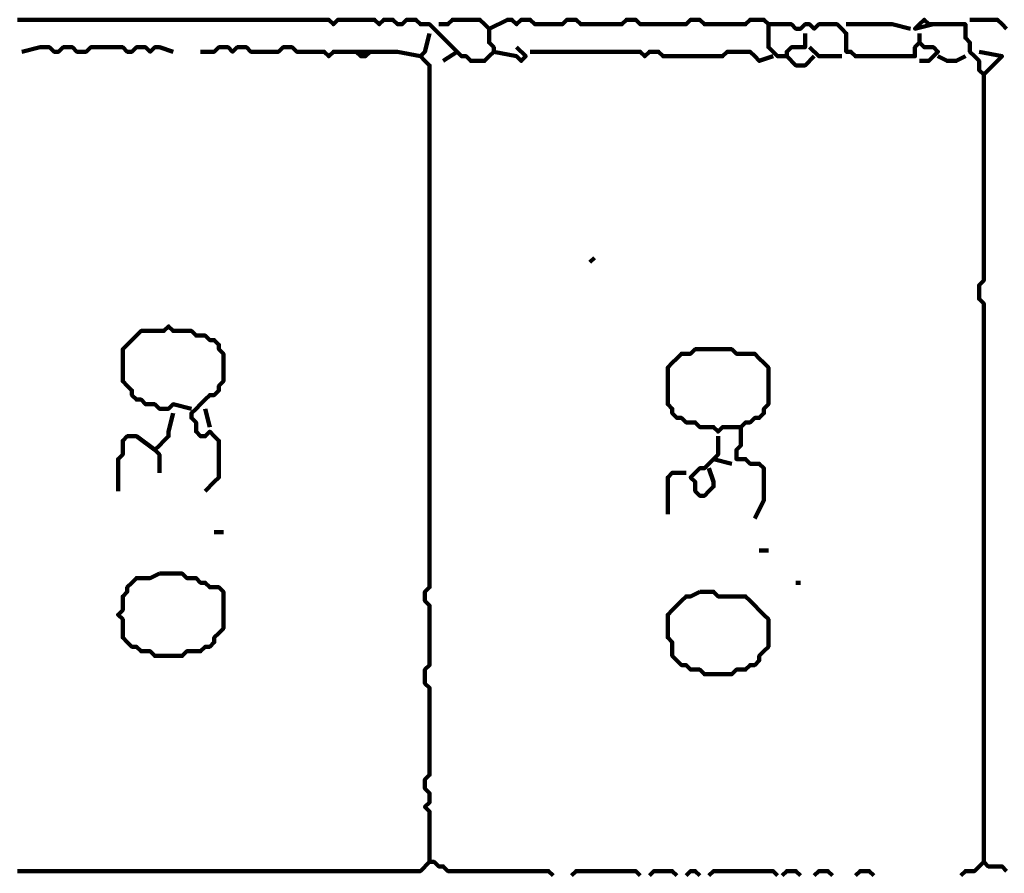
# Model space of a CAD drawing. Header units: metres. Extents: x 3221 to 4131, y 3282 to 4239.
# Tile 82 of 84: x 3333.5 to 3335.48, y 4233.7 to 4235.43. Entities that reach past the tile are written whole.
import ezdxf

# ---------------------------------------------------------------- set-up
doc = ezdxf.new("R2010")
doc.units = ezdxf.units.M
doc.layers.add('P', color=250, linetype='Continuous', lineweight=100)

msp = doc.modelspace()

# ---------------------------------------------------------------- linework, layer by layer
at = {"layer": 'P', "color": 0, "linetype": 'Continuous'}
for points in [[(3333.4923, 4235.426), (3333.5015, 4235.426), (3333.5108, 4235.426), (3333.52, 4235.426), (3333.5292, 4235.426), (3333.5385, 4235.426), (3333.5477, 4235.426), (3333.5569, 4235.426), (3333.5661, 4235.426), (3333.5754, 4235.426), (3333.5846, 4235.426), (3333.5938, 4235.426), (3333.6031, 4235.426), (3333.6123, 4235.426), (3333.6215, 4235.426), (3333.6308, 4235.426), (3333.64, 4235.426), (3333.6492, 4235.426), (3333.6585, 4235.426), (3333.6677, 4235.426), (3333.6769, 4235.426), (3333.6861, 4235.426), (3333.6954, 4235.426), (3333.7046, 4235.426), (3333.7138, 4235.426), (3333.7231, 4235.426), (3333.7323, 4235.426), (3333.7415, 4235.426), (3333.7508, 4235.426), (3333.76, 4235.426), (3333.7692, 4235.426), (3333.7785, 4235.426), (3333.7877, 4235.426), (3333.7969, 4235.426), (3333.8061, 4235.426), (3333.8154, 4235.426), (3333.8246, 4235.426), (3333.8338, 4235.426), (3333.8431, 4235.426), (3333.8523, 4235.426), (3333.8615, 4235.426), (3333.8708, 4235.426), (3333.88, 4235.426), (3333.8892, 4235.426), (3333.8985, 4235.426), (3333.9077, 4235.426), (3333.9169, 4235.426), (3333.9261, 4235.426), (3333.9354, 4235.426), (3333.9446, 4235.426), (3333.9538, 4235.426), (3333.9631, 4235.426), (3333.9723, 4235.426), (3333.9815, 4235.426), (3333.9908, 4235.426), (3334, 4235.426), (3334.0092, 4235.426), (3334.0185, 4235.426), (3334.0277, 4235.426), (3334.0369, 4235.426), (3334.0461, 4235.426), (3334.0554, 4235.426), (3334.0646, 4235.426), (3334.0738, 4235.426), (3334.0831, 4235.426), (3334.0923, 4235.426), (3334.1015, 4235.426), (3334.1108, 4235.426), (3334.12, 4235.426), (3334.1292, 4235.4168), (3334.1385, 4235.426), (3334.1477, 4235.426), (3334.1569, 4235.426), (3334.1661, 4235.426), (3334.1754, 4235.426), (3334.1846, 4235.426), (3334.1938, 4235.426), (3334.2031, 4235.426), (3334.2123, 4235.426), (3334.2215, 4235.4168), (3334.2308, 4235.426), (3334.24, 4235.426), (3334.2492, 4235.426), (3334.2585, 4235.4168), (3334.2677, 4235.4168), (3334.2769, 4235.426), (3334.2861, 4235.426), (3334.2954, 4235.426), (3334.3046, 4235.4168), (3334.3138, 4235.4168), (3334.3231, 4235.4168), (3334.3323, 4235.4076), (3334.3415, 4235.3983), (3334.3508, 4235.3891), (3334.36, 4235.3799), (3334.3692, 4235.3706), (3334.3785, 4235.3614), (3334.3877, 4235.3522), (3334.3969, 4235.3522), (3334.4061, 4235.343), (3334.4154, 4235.343), (3334.4246, 4235.343), (3334.4338, 4235.343), (3334.4431, 4235.3522), (3334.4523, 4235.3614), (3334.4523, 4235.3706), (3334.4431, 4235.3799), (3334.4431, 4235.3891), (3334.4431, 4235.3983), (3334.4431, 4235.4076), (3334.4338, 4235.4168), (3334.4246, 4235.426), (3334.4154, 4235.426), (3334.4061, 4235.426), (3334.3969, 4235.426), (3334.3877, 4235.426), (3334.3785, 4235.426), (3334.3692, 4235.426), (3334.36, 4235.4168), (3334.3415, 4235.4168)], [(3334.4431, 4235.4076), (3334.48, 4235.426), (3334.4892, 4235.426), (3334.4985, 4235.4168), (3334.5077, 4235.426), (3334.5169, 4235.426), (3334.5261, 4235.426), (3334.5354, 4235.4168), (3334.5446, 4235.4168), (3334.5538, 4235.4168), (3334.5631, 4235.4168), (3334.5723, 4235.4168), (3334.5815, 4235.4168), (3334.5908, 4235.4168), (3334.6, 4235.426), (3334.6092, 4235.426), (3334.6185, 4235.426), (3334.6277, 4235.4168), (3334.6369, 4235.4168), (3334.6461, 4235.4168), (3334.6554, 4235.4168), (3334.6646, 4235.4168), (3334.6738, 4235.4168), (3334.6831, 4235.4168), (3334.6923, 4235.4168), (3334.7015, 4235.4168), (3334.7108, 4235.4168), (3334.72, 4235.426), (3334.7292, 4235.426), (3334.7385, 4235.426), (3334.7477, 4235.4168), (3334.7569, 4235.4168), (3334.7661, 4235.4168), (3334.7754, 4235.4168), (3334.7846, 4235.4168), (3334.7938, 4235.4168), (3334.8031, 4235.4168), (3334.8123, 4235.4168), (3334.8215, 4235.4168), (3334.8308, 4235.4168), (3334.84, 4235.4168), (3334.8492, 4235.426), (3334.8585, 4235.426), (3334.8677, 4235.426), (3334.8769, 4235.4168), (3334.8861, 4235.4168), (3334.8954, 4235.4168), (3334.9046, 4235.4168), (3334.9138, 4235.4168), (3334.9231, 4235.4168), (3334.9323, 4235.4168), (3334.9415, 4235.4168), (3334.9508, 4235.4168), (3334.96, 4235.4168), (3334.9692, 4235.426), (3334.9785, 4235.426), (3334.9877, 4235.426), (3334.9969, 4235.426), (3335.0061, 4235.4168), (3335.0154, 4235.4168), (3335.0246, 4235.4168), (3335.0338, 4235.4168), (3335.0431, 4235.4168), (3335.0523, 4235.4168), (3335.0615, 4235.4076), (3335.0708, 4235.4076), (3335.08, 4235.4168), (3335.0892, 4235.4168), (3335.0985, 4235.4076), (3335.1077, 4235.4168), (3335.1169, 4235.4168), (3335.1261, 4235.4168), (3335.1354, 4235.4168), (3335.1446, 4235.4168), (3335.1538, 4235.4076), (3335.1631, 4235.3983), (3335.1631, 4235.3891), (3335.1631, 4235.3799), (3335.1631, 4235.3706), (3335.1631, 4235.3614), (3335.1723, 4235.3614), (3335.1815, 4235.3522), (3335.1908, 4235.3522), (3335.2, 4235.3522), (3335.2092, 4235.3522), (3335.2185, 4235.3522), (3335.2277, 4235.3522), (3335.2369, 4235.3522), (3335.2461, 4235.3522), (3335.2554, 4235.3522), (3335.2646, 4235.3522), (3335.2738, 4235.3522), (3335.2831, 4235.3522), (3335.2923, 4235.3522), (3335.3015, 4235.3522), (3335.3015, 4235.3614), (3335.3015, 4235.3706), (3335.3108, 4235.3799), (3335.32, 4235.3706), (3335.3292, 4235.3706), (3335.3385, 4235.3706), (3335.3477, 4235.3614), (3335.3385, 4235.3522), (3335.3292, 4235.343), (3335.3108, 4235.343)], [(3335.0061, 4235.4168), (3335.0061, 4235.3799), (3335.0061, 4235.3706), (3335.0154, 4235.3614), (3335.0246, 4235.3522), (3335.0338, 4235.3522), (3335.0431, 4235.3522), (3335.0431, 4235.3614), (3335.0523, 4235.3706), (3335.0615, 4235.3706), (3335.0708, 4235.3706), (3335.08, 4235.3706), (3335.08, 4235.3983)], [(3335.1631, 4235.4168), (3335.2, 4235.4168), (3335.2092, 4235.4168), (3335.2185, 4235.4168), (3335.2277, 4235.4168), (3335.2369, 4235.4168), (3335.2461, 4235.4168), (3335.2554, 4235.4168), (3335.2923, 4235.4076)], [(3335.3385, 4235.4168), (3335.3015, 4235.4076), (3335.3108, 4235.4168), (3335.32, 4235.426), (3335.3292, 4235.4168), (3335.3385, 4235.4168), (3335.3477, 4235.4168), (3335.3569, 4235.4168), (3335.3661, 4235.4168), (3335.3754, 4235.4168), (3335.3846, 4235.4168), (3335.3938, 4235.4168), (3335.4031, 4235.4168), (3335.4031, 4235.4076), (3335.4031, 4235.3983), (3335.4031, 4235.3891), (3335.4123, 4235.3799), (3335.4123, 4235.3706), (3335.4123, 4235.3614), (3335.4215, 4235.3522), (3335.4308, 4235.343), (3335.4308, 4235.3337), (3335.4308, 4235.3245), (3335.44, 4235.3153), (3335.4492, 4235.3245), (3335.4585, 4235.3337), (3335.4677, 4235.343), (3335.4769, 4235.3522), (3335.4308, 4235.3614)], [(3335.4123, 4235.426), (3335.4492, 4235.426), (3335.4585, 4235.426), (3335.4677, 4235.426), (3335.4769, 4235.4168), (3335.4861, 4235.4076)], [(3334.3231, 4235.3983), (3334.3138, 4235.3614), (3334.3046, 4235.3522), (3334.3138, 4235.343), (3334.3231, 4235.3337), (3334.3231, 4235.3245), (3334.3231, 4235.3153), (3334.3231, 4235.306), (3334.3231, 4235.2968), (3334.3231, 4235.2876), (3334.3231, 4235.2783), (3334.3231, 4235.2691), (3334.3231, 4235.2599), (3334.3231, 4235.2506), (3334.3231, 4235.2414), (3334.3231, 4235.2322), (3334.3231, 4235.223), (3334.3231, 4235.2137), (3334.3231, 4235.2045), (3334.3231, 4235.1953), (3334.3231, 4235.186), (3334.3231, 4235.1768), (3334.3231, 4235.1676), (3334.3231, 4235.1583), (3334.3231, 4235.1491), (3334.3231, 4235.1399), (3334.3231, 4235.1306), (3334.3231, 4235.1214), (3334.3231, 4235.1122), (3334.3231, 4235.103), (3334.3231, 4235.0937), (3334.3231, 4235.0845), (3334.3231, 4235.0753), (3334.3231, 4235.066), (3334.3231, 4235.0568), (3334.3231, 4235.0476), (3334.3231, 4235.0383), (3334.3231, 4235.0291), (3334.3231, 4235.0199), (3334.3231, 4235.0106), (3334.3231, 4235.0014), (3334.3231, 4234.9922), (3334.3231, 4234.983), (3334.3231, 4234.9737), (3334.3231, 4234.9645), (3334.3231, 4234.9553), (3334.3231, 4234.946), (3334.3231, 4234.9368), (3334.3231, 4234.9276), (3334.3231, 4234.9183), (3334.3231, 4234.9091), (3334.3231, 4234.8999), (3334.3231, 4234.8906), (3334.3231, 4234.8814), (3334.3231, 4234.8722), (3334.3231, 4234.863), (3334.3231, 4234.8537), (3334.3231, 4234.8445), (3334.3231, 4234.8353), (3334.3231, 4234.826), (3334.3231, 4234.8168), (3334.3231, 4234.8076), (3334.3231, 4234.7983), (3334.3231, 4234.7891), (3334.3231, 4234.7799), (3334.3231, 4234.7706), (3334.3231, 4234.7614), (3334.3231, 4234.7522), (3334.3231, 4234.743), (3334.3231, 4234.7337), (3334.3231, 4234.7245), (3334.3231, 4234.7153), (3334.3231, 4234.706), (3334.3231, 4234.6968), (3334.3231, 4234.6876), (3334.3231, 4234.6783), (3334.3231, 4234.6691), (3334.3231, 4234.6599), (3334.3231, 4234.6506), (3334.3231, 4234.6414), (3334.3231, 4234.6322), (3334.3231, 4234.623), (3334.3231, 4234.6137), (3334.3231, 4234.6045), (3334.3231, 4234.5953), (3334.3231, 4234.586), (3334.3231, 4234.5768), (3334.3231, 4234.5676), (3334.3231, 4234.5583), (3334.3231, 4234.5491), (3334.3231, 4234.5399), (3334.3231, 4234.5306), (3334.3231, 4234.5214), (3334.3231, 4234.5122), (3334.3231, 4234.503), (3334.3231, 4234.4937), (3334.3231, 4234.4845), (3334.3231, 4234.4753), (3334.3231, 4234.466), (3334.3231, 4234.4568), (3334.3231, 4234.4476), (3334.3231, 4234.4383), (3334.3231, 4234.4291), (3334.3231, 4234.4199), (3334.3231, 4234.4106), (3334.3231, 4234.4014), (3334.3231, 4234.3922), (3334.3231, 4234.383), (3334.3231, 4234.3737), (3334.3231, 4234.3645), (3334.3231, 4234.3553), (3334.3231, 4234.346), (3334.3231, 4234.3368), (3334.3231, 4234.3276), (3334.3231, 4234.3183), (3334.3231, 4234.3091), (3334.3231, 4234.2999), (3334.3231, 4234.2906), (3334.3231, 4234.2814), (3334.3138, 4234.2722), (3334.3138, 4234.263), (3334.3138, 4234.2537), (3334.3231, 4234.2445), (3334.3231, 4234.2353), (3334.3231, 4234.226), (3334.3231, 4234.2168), (3334.3231, 4234.2076), (3334.3231, 4234.1983), (3334.3231, 4234.1891), (3334.3231, 4234.1799), (3334.3231, 4234.1706), (3334.3231, 4234.1614), (3334.3231, 4234.1522), (3334.3231, 4234.143), (3334.3231, 4234.1337), (3334.3231, 4234.1245), (3334.3138, 4234.1153), (3334.3138, 4234.106), (3334.3138, 4234.0968), (3334.3138, 4234.0876), (3334.3231, 4234.0783), (3334.3231, 4234.0691), (3334.3231, 4234.0599), (3334.3231, 4234.0506), (3334.3231, 4234.0414), (3334.3231, 4234.0322), (3334.3231, 4234.023), (3334.3231, 4234.0137), (3334.3231, 4234.0045), (3334.3231, 4233.9953), (3334.3231, 4233.986), (3334.3231, 4233.9768), (3334.3231, 4233.9676), (3334.3231, 4233.9583), (3334.3231, 4233.9491), (3334.3231, 4233.9399), (3334.3231, 4233.9306), (3334.3231, 4233.9214), (3334.3231, 4233.9122), (3334.3231, 4233.903), (3334.3138, 4233.8937), (3334.3138, 4233.8845), (3334.3138, 4233.8753), (3334.3231, 4233.866), (3334.3231, 4233.8568), (3334.3231, 4233.8476), (3334.3138, 4233.8383), (3334.3231, 4233.8291), (3334.3231, 4233.8199), (3334.3231, 4233.8106), (3334.3231, 4233.8014), (3334.3231, 4233.7922), (3334.3231, 4233.783), (3334.3231, 4233.7737), (3334.3231, 4233.7645), (3334.3231, 4233.7553), (3334.3231, 4233.746), (3334.3231, 4233.7368), (3334.3231, 4233.7276), (3334.3323, 4233.7276), (3334.3415, 4233.7183), (3334.3508, 4233.7183), (3334.36, 4233.7091), (3334.3692, 4233.7091), (3334.3785, 4233.7091), (3334.3877, 4233.7091), (3334.3969, 4233.7091), (3334.4061, 4233.7091), (3334.4154, 4233.7091), (3334.4246, 4233.7091), (3334.4338, 4233.7091), (3334.4431, 4233.7091), (3334.4523, 4233.7091), (3334.4615, 4233.7091), (3334.4708, 4233.7091), (3334.48, 4233.7091), (3334.4892, 4233.7091), (3334.4985, 4233.7091), (3334.5077, 4233.7091), (3334.5169, 4233.7091), (3334.5261, 4233.7091), (3334.5354, 4233.7091), (3334.5446, 4233.7091), (3334.5538, 4233.7091), (3334.5631, 4233.7091), (3334.5723, 4233.6999)], [(3335.3108, 4235.3983), (3335.3108, 4235.3799)], [(3333.5015, 4235.3614), (3333.5385, 4235.3706), (3333.5477, 4235.3706), (3333.5569, 4235.3706), (3333.5661, 4235.3614), (3333.5754, 4235.3614), (3333.5846, 4235.3706), (3333.5938, 4235.3706), (3333.6031, 4235.3706), (3333.6123, 4235.3614), (3333.6215, 4235.3614), (3333.6308, 4235.3614), (3333.64, 4235.3706), (3333.6492, 4235.3706), (3333.6585, 4235.3706), (3333.6677, 4235.3706), (3333.6769, 4235.3706), (3333.6861, 4235.3706), (3333.6954, 4235.3706), (3333.7046, 4235.3706), (3333.7138, 4235.3614), (3333.7231, 4235.3614), (3333.7323, 4235.3706), (3333.7415, 4235.3706), (3333.7508, 4235.3706), (3333.76, 4235.3614), (3333.7692, 4235.3706), (3333.7785, 4235.3706), (3333.8061, 4235.3614)], [(3334.1661, 4235.3614), (3334.2031, 4235.3614), (3334.1938, 4235.3522), (3334.1846, 4235.3522), (3334.1754, 4235.3614), (3334.1661, 4235.3614), (3334.1569, 4235.3614), (3334.1477, 4235.3614), (3334.1385, 4235.3614), (3334.1292, 4235.3614), (3334.12, 4235.3522), (3334.1108, 4235.3614), (3334.1015, 4235.3614), (3334.0923, 4235.3614), (3334.0831, 4235.3614), (3334.0738, 4235.3614), (3334.0646, 4235.3614), (3334.0554, 4235.3614), (3334.0461, 4235.3706), (3334.0369, 4235.3706), (3334.0277, 4235.3706), (3334.0185, 4235.3614), (3334.0092, 4235.3614), (3334, 4235.3614), (3333.9908, 4235.3614), (3333.9815, 4235.3614), (3333.9723, 4235.3614), (3333.9631, 4235.3614), (3333.9538, 4235.3706), (3333.9446, 4235.3706), (3333.9354, 4235.3706), (3333.9261, 4235.3614), (3333.9169, 4235.3706), (3333.9077, 4235.3706), (3333.8985, 4235.3706), (3333.8892, 4235.3614), (3333.8615, 4235.3614)], [(3334.4985, 4235.3706), (3334.5169, 4235.3522), (3334.5077, 4235.343), (3334.4985, 4235.3522), (3334.4523, 4235.3614)], [(3335.0892, 4235.3706), (3335.1077, 4235.3522), (3335.1169, 4235.3522), (3335.1261, 4235.3522), (3335.1538, 4235.3522)], [(3334.2031, 4235.3614), (3334.24, 4235.3614), (3334.2492, 4235.3614), (3334.2585, 4235.3614), (3334.3046, 4235.3522)], [(3334.3785, 4235.3614), (3334.3508, 4235.343)], [(3334.5261, 4235.3614), (3334.5631, 4235.3614), (3334.5723, 4235.3614), (3334.5815, 4235.3614), (3334.5908, 4235.3614), (3334.6, 4235.3614), (3334.6092, 4235.3614), (3334.6185, 4235.3614), (3334.6277, 4235.3614), (3334.6369, 4235.3614), (3334.6461, 4235.3614), (3334.6554, 4235.3614), (3334.6646, 4235.3614), (3334.6738, 4235.3614), (3334.6831, 4235.3614), (3334.6923, 4235.3614), (3334.7015, 4235.3614), (3334.7108, 4235.3614), (3334.72, 4235.3614), (3334.7292, 4235.3614), (3334.7385, 4235.3614), (3334.7477, 4235.3614), (3334.7569, 4235.3522), (3334.7661, 4235.3614), (3334.7754, 4235.3614), (3334.7846, 4235.3614), (3334.7938, 4235.3522), (3334.8031, 4235.3522), (3334.8123, 4235.3522), (3334.8215, 4235.3522), (3334.8308, 4235.3522), (3334.84, 4235.3522), (3334.8492, 4235.3522), (3334.8585, 4235.3522), (3334.8677, 4235.3522), (3334.8769, 4235.3522), (3334.8861, 4235.3522), (3334.8954, 4235.3522), (3334.9046, 4235.3522), (3334.9138, 4235.3522), (3334.9231, 4235.3614), (3334.9323, 4235.3614), (3334.9415, 4235.3614), (3334.9508, 4235.3614), (3334.96, 4235.3614), (3334.9692, 4235.3614), (3334.9785, 4235.3522), (3334.9877, 4235.343), (3335.0154, 4235.3522)], [(3335.0431, 4235.3522), (3335.0615, 4235.3337), (3335.0708, 4235.3337), (3335.08, 4235.3337), (3335.0985, 4235.3522)], [(3335.3477, 4235.3522), (3335.3661, 4235.343), (3335.3754, 4235.343), (3335.3846, 4235.343), (3335.4031, 4235.3522)], [(3335.44, 4235.3153), (3335.44, 4235.2783), (3335.44, 4235.2691), (3335.44, 4235.2599), (3335.44, 4235.2506), (3335.44, 4235.2414), (3335.44, 4235.2322), (3335.44, 4235.223), (3335.44, 4235.2137), (3335.44, 4235.2045), (3335.44, 4235.1953), (3335.44, 4235.186), (3335.44, 4235.1768), (3335.44, 4235.1676), (3335.44, 4235.1583), (3335.44, 4235.1491), (3335.44, 4235.1399), (3335.44, 4235.1306), (3335.44, 4235.1214), (3335.44, 4235.1122), (3335.44, 4235.103), (3335.44, 4235.0937), (3335.44, 4235.0845), (3335.44, 4235.0753), (3335.44, 4235.066), (3335.44, 4235.0568), (3335.44, 4235.0476), (3335.44, 4235.0383), (3335.44, 4235.0291), (3335.44, 4235.0199), (3335.44, 4235.0106), (3335.44, 4235.0014), (3335.44, 4234.9922), (3335.44, 4234.983), (3335.44, 4234.9737), (3335.44, 4234.9645), (3335.44, 4234.9553), (3335.44, 4234.946), (3335.44, 4234.9368), (3335.44, 4234.9276), (3335.44, 4234.9183), (3335.44, 4234.9091), (3335.44, 4234.8999), (3335.4308, 4234.8906), (3335.4308, 4234.8814), (3335.4308, 4234.8722), (3335.4308, 4234.863), (3335.44, 4234.8537), (3335.44, 4234.8445), (3335.44, 4234.8353), (3335.44, 4234.826), (3335.44, 4234.8168), (3335.44, 4234.8076), (3335.44, 4234.7983), (3335.44, 4234.7891), (3335.44, 4234.7799), (3335.44, 4234.7706), (3335.44, 4234.7614), (3335.44, 4234.7522), (3335.44, 4234.743), (3335.44, 4234.7337), (3335.44, 4234.7245), (3335.44, 4234.7153), (3335.44, 4234.706), (3335.44, 4234.6968), (3335.44, 4234.6876), (3335.44, 4234.6783), (3335.44, 4234.6691), (3335.44, 4234.6599), (3335.44, 4234.6506), (3335.44, 4234.6414), (3335.44, 4234.6322), (3335.44, 4234.623), (3335.44, 4234.6137), (3335.44, 4234.6045), (3335.44, 4234.5953), (3335.44, 4234.586), (3335.44, 4234.5768), (3335.44, 4234.5676), (3335.44, 4234.5583), (3335.44, 4234.5491), (3335.44, 4234.5399), (3335.44, 4234.5306), (3335.44, 4234.5214), (3335.44, 4234.5122), (3335.44, 4234.503), (3335.44, 4234.4937), (3335.44, 4234.4845), (3335.44, 4234.4753), (3335.44, 4234.466), (3335.44, 4234.4568), (3335.44, 4234.4476), (3335.44, 4234.4383), (3335.44, 4234.4291), (3335.44, 4234.4199), (3335.44, 4234.4106), (3335.44, 4234.4014), (3335.44, 4234.3922), (3335.44, 4234.383), (3335.44, 4234.3737), (3335.44, 4234.3645), (3335.44, 4234.3553), (3335.44, 4234.346), (3335.44, 4234.3368), (3335.44, 4234.3276), (3335.44, 4234.3183), (3335.44, 4234.3091), (3335.44, 4234.2999), (3335.44, 4234.2906), (3335.44, 4234.2814), (3335.44, 4234.2722), (3335.44, 4234.263), (3335.44, 4234.2537), (3335.44, 4234.2445), (3335.44, 4234.2353), (3335.44, 4234.226), (3335.44, 4234.2168), (3335.44, 4234.2076), (3335.44, 4234.1983), (3335.44, 4234.1891), (3335.44, 4234.1799), (3335.44, 4234.1706), (3335.44, 4234.1614), (3335.44, 4234.1522), (3335.44, 4234.143), (3335.44, 4234.1337), (3335.44, 4234.1245), (3335.44, 4234.1153), (3335.44, 4234.106), (3335.44, 4234.0968), (3335.44, 4234.0876), (3335.44, 4234.0783), (3335.44, 4234.0691), (3335.44, 4234.0599), (3335.44, 4234.0506), (3335.44, 4234.0414), (3335.44, 4234.0322), (3335.44, 4234.023), (3335.44, 4234.0137), (3335.44, 4234.0045), (3335.44, 4233.9953), (3335.44, 4233.986), (3335.44, 4233.9768), (3335.44, 4233.9676), (3335.44, 4233.9583), (3335.44, 4233.9491), (3335.44, 4233.9399), (3335.44, 4233.9306), (3335.44, 4233.9214), (3335.44, 4233.9122), (3335.44, 4233.903), (3335.44, 4233.8937), (3335.44, 4233.8845), (3335.44, 4233.8753), (3335.44, 4233.866), (3335.44, 4233.8568), (3335.44, 4233.8476), (3335.44, 4233.8383), (3335.44, 4233.8291), (3335.44, 4233.8199), (3335.44, 4233.8106), (3335.44, 4233.8014), (3335.44, 4233.7922), (3335.44, 4233.783), (3335.44, 4233.7737), (3335.44, 4233.7645), (3335.44, 4233.7553), (3335.44, 4233.746), (3335.44, 4233.7276)], [(3334.6554, 4234.946), (3334.6461, 4234.9368)], [(3333.8431, 4234.6414), (3333.8061, 4234.6506), (3333.7969, 4234.6414), (3333.7877, 4234.6414), (3333.7785, 4234.6414), (3333.7692, 4234.6506), (3333.76, 4234.6506), (3333.7508, 4234.6506), (3333.7415, 4234.6599), (3333.7323, 4234.6599), (3333.7231, 4234.6691), (3333.7231, 4234.6783), (3333.7138, 4234.6876), (3333.7046, 4234.6968), (3333.7046, 4234.706), (3333.7046, 4234.7153), (3333.7046, 4234.7245), (3333.7046, 4234.7337), (3333.7046, 4234.743), (3333.7046, 4234.7522), (3333.7046, 4234.7614), (3333.7138, 4234.7706), (3333.7231, 4234.7799), (3333.7323, 4234.7891), (3333.7415, 4234.7983), (3333.7508, 4234.7983), (3333.76, 4234.7983), (3333.7692, 4234.7983), (3333.7785, 4234.7983), (3333.7877, 4234.7983), (3333.7969, 4234.8076), (3333.8061, 4234.7983), (3333.8154, 4234.7983), (3333.8246, 4234.7983), (3333.8338, 4234.7983), (3333.8431, 4234.7983), (3333.8523, 4234.7891), (3333.8615, 4234.7891), (3333.8708, 4234.7891), (3333.88, 4234.7799), (3333.8892, 4234.7799), (3333.8985, 4234.7706), (3333.8985, 4234.7614), (3333.9077, 4234.7522), (3333.9077, 4234.743), (3333.9077, 4234.7337), (3333.9077, 4234.7245), (3333.9077, 4234.7153), (3333.9077, 4234.706), (3333.9077, 4234.6968), (3333.8985, 4234.6876), (3333.8985, 4234.6783), (3333.8892, 4234.6691), (3333.88, 4234.6691), (3333.8708, 4234.6599), (3333.8615, 4234.6506), (3333.8523, 4234.6414), (3333.8431, 4234.6322), (3333.8431, 4234.623), (3333.8523, 4234.6137), (3333.8523, 4234.6045), (3333.8523, 4234.5953), (3333.8615, 4234.586), (3333.8708, 4234.586), (3333.88, 4234.5953), (3333.8892, 4234.586), (3333.8985, 4234.5768), (3333.8985, 4234.5676), (3333.8985, 4234.5583), (3333.8985, 4234.5491), (3333.8985, 4234.5399), (3333.8985, 4234.5306), (3333.8985, 4234.5214), (3333.8985, 4234.5122), (3333.8985, 4234.503), (3333.8892, 4234.4937), (3333.8708, 4234.4753)], [(3334.9508, 4234.6045), (3334.9138, 4234.6045), (3334.9046, 4234.5953), (3334.8954, 4234.6045), (3334.8861, 4234.6045), (3334.8769, 4234.6045), (3334.8677, 4234.6045), (3334.8585, 4234.6137), (3334.8492, 4234.6137), (3334.84, 4234.6137), (3334.8308, 4234.623), (3334.8215, 4234.623), (3334.8123, 4234.6322), (3334.8123, 4234.6414), (3334.8031, 4234.6506), (3334.8031, 4234.6599), (3334.8031, 4234.6691), (3334.8031, 4234.6783), (3334.8031, 4234.6876), (3334.8031, 4234.6968), (3334.8031, 4234.706), (3334.8031, 4234.7153), (3334.8031, 4234.7245), (3334.8123, 4234.7337), (3334.8215, 4234.743), (3334.8308, 4234.7522), (3334.84, 4234.7522), (3334.8492, 4234.7522), (3334.8585, 4234.7614), (3334.8677, 4234.7614), (3334.8769, 4234.7614), (3334.8861, 4234.7614), (3334.8954, 4234.7614), (3334.9046, 4234.7614), (3334.9138, 4234.7614), (3334.9231, 4234.7614), (3334.9323, 4234.7614), (3334.9415, 4234.7522), (3334.9508, 4234.7522), (3334.96, 4234.7522), (3334.9692, 4234.7522), (3334.9785, 4234.7522), (3334.9877, 4234.743), (3334.9969, 4234.7337), (3335.0061, 4234.7245), (3335.0061, 4234.7153), (3335.0061, 4234.706), (3335.0061, 4234.6968), (3335.0061, 4234.6876), (3335.0061, 4234.6783), (3335.0061, 4234.6691), (3335.0061, 4234.6599), (3335.0061, 4234.6506), (3334.9969, 4234.6414), (3334.9969, 4234.6322), (3334.9877, 4234.623), (3334.9785, 4234.623), (3334.9692, 4234.6137), (3334.96, 4234.6137), (3334.9508, 4234.6045), (3334.9508, 4234.5953), (3334.9508, 4234.586), (3334.9508, 4234.5768), (3334.9508, 4234.5676), (3334.9415, 4234.5583), (3334.9415, 4234.5491), (3334.9415, 4234.5399), (3334.9508, 4234.5399), (3334.96, 4234.5399), (3334.9692, 4234.5306), (3334.9785, 4234.5306), (3334.9877, 4234.5306), (3334.9969, 4234.5214), (3334.9969, 4234.5122), (3334.9969, 4234.503), (3334.9969, 4234.4937), (3334.9969, 4234.4845), (3334.9969, 4234.4753), (3334.9969, 4234.466), (3334.9969, 4234.4568), (3334.9785, 4234.4199)], [(3333.8708, 4234.6414), (3333.88, 4234.6045)], [(3333.8061, 4234.6322), (3333.7969, 4234.5953), (3333.7969, 4234.586), (3333.7877, 4234.5768), (3333.7785, 4234.5676), (3333.7692, 4234.5583), (3333.7785, 4234.5491), (3333.7785, 4234.5399), (3333.7785, 4234.5122)], [(3333.6954, 4234.4753), (3333.6954, 4234.5122), (3333.6954, 4234.5214), (3333.6954, 4234.5306), (3333.6954, 4234.5399), (3333.7046, 4234.5491), (3333.7046, 4234.5583), (3333.7046, 4234.5676), (3333.7046, 4234.5768), (3333.7138, 4234.586), (3333.7231, 4234.586), (3333.7323, 4234.586), (3333.7692, 4234.5583)], [(3334.9046, 4234.586), (3334.9046, 4234.5491), (3334.8954, 4234.5399), (3334.8861, 4234.5306), (3334.8769, 4234.5214), (3334.8677, 4234.5214), (3334.8585, 4234.5122), (3334.8492, 4234.503), (3334.8585, 4234.4937), (3334.8585, 4234.4845), (3334.8585, 4234.4753), (3334.8677, 4234.466), (3334.8769, 4234.466), (3334.8861, 4234.4753), (3334.8954, 4234.4845), (3334.8954, 4234.4937), (3334.8861, 4234.5214)], [(3334.8954, 4234.5399), (3334.9323, 4234.5306)], [(3334.8031, 4234.4291), (3334.8031, 4234.466), (3334.8031, 4234.4753), (3334.8031, 4234.4845), (3334.8031, 4234.4937), (3334.8031, 4234.503), (3334.8123, 4234.5122), (3334.8215, 4234.5122), (3334.84, 4234.5122)], [(3333.8892, 4234.3922), (3333.9077, 4234.3922)], [(3334.9877, 4234.3553), (3335.0061, 4234.3553)], [(3333.7785, 4234.3091), (3333.7877, 4234.3091), (3333.7969, 4234.3091), (3333.8061, 4234.3091), (3333.8154, 4234.3091), (3333.8246, 4234.3091), (3333.8338, 4234.2999), (3333.8431, 4234.2999), (3333.8523, 4234.2999), (3333.8615, 4234.2906), (3333.8708, 4234.2906), (3333.88, 4234.2814), (3333.8892, 4234.2814), (3333.8985, 4234.2814), (3333.9077, 4234.2722), (3333.9077, 4234.263), (3333.9077, 4234.2537), (3333.9077, 4234.2445), (3333.9077, 4234.2353), (3333.9077, 4234.226), (3333.9077, 4234.2168), (3333.9077, 4234.2076), (3333.9077, 4234.1983), (3333.8985, 4234.1891), (3333.8892, 4234.1799), (3333.8892, 4234.1706), (3333.88, 4234.1614), (3333.8708, 4234.1614), (3333.8615, 4234.1522), (3333.8523, 4234.1522), (3333.8431, 4234.1522), (3333.8338, 4234.1522), (3333.8246, 4234.143), (3333.8154, 4234.143), (3333.8061, 4234.143), (3333.7969, 4234.143), (3333.7877, 4234.143), (3333.7785, 4234.143), (3333.7692, 4234.143), (3333.76, 4234.1522), (3333.7508, 4234.1522), (3333.7415, 4234.1522), (3333.7323, 4234.1614), (3333.7231, 4234.1614), (3333.7138, 4234.1706), (3333.7046, 4234.1799), (3333.7046, 4234.1891), (3333.7046, 4234.1983), (3333.7046, 4234.2076), (3333.7046, 4234.2168), (3333.6954, 4234.226), (3333.7046, 4234.2353), (3333.7046, 4234.2445), (3333.7046, 4234.2537), (3333.7046, 4234.263), (3333.7138, 4234.2722), (3333.7138, 4234.2814), (3333.7231, 4234.2906), (3333.7323, 4234.2999), (3333.7415, 4234.2999), (3333.7508, 4234.2999), (3333.76, 4234.2999), (3333.7785, 4234.3091)], [(3335.0615, 4234.2906), (3335.0708, 4234.2906)], [(3334.8677, 4234.2722), (3334.8769, 4234.2722), (3334.8861, 4234.2722), (3334.8954, 4234.2722), (3334.9046, 4234.263), (3334.9138, 4234.263), (3334.9231, 4234.263), (3334.9323, 4234.263), (3334.9415, 4234.263), (3334.9508, 4234.263), (3334.96, 4234.263), (3334.9692, 4234.2537), (3334.9785, 4234.2445), (3334.9877, 4234.2353), (3334.9969, 4234.226), (3335.0061, 4234.2168), (3335.0061, 4234.2076), (3335.0061, 4234.1983), (3335.0061, 4234.1891), (3335.0061, 4234.1799), (3335.0061, 4234.1706), (3335.0061, 4234.1614), (3334.9969, 4234.1522), (3334.9877, 4234.143), (3334.9877, 4234.1337), (3334.9785, 4234.1245), (3334.9692, 4234.1245), (3334.96, 4234.1153), (3334.9508, 4234.1153), (3334.9415, 4234.1153), (3334.9323, 4234.106), (3334.9231, 4234.106), (3334.9138, 4234.106), (3334.9046, 4234.106), (3334.8954, 4234.106), (3334.8861, 4234.106), (3334.8769, 4234.106), (3334.8677, 4234.1153), (3334.8585, 4234.1153), (3334.8492, 4234.1153), (3334.84, 4234.1245), (3334.8308, 4234.1245), (3334.8215, 4234.1337), (3334.8123, 4234.143), (3334.8123, 4234.1522), (3334.8123, 4234.1614), (3334.8123, 4234.1706), (3334.8031, 4234.1799), (3334.8031, 4234.1891), (3334.8031, 4234.1983), (3334.8031, 4234.2076), (3334.8031, 4234.2168), (3334.8031, 4234.226), (3334.8123, 4234.2353), (3334.8215, 4234.2445), (3334.8308, 4234.2537), (3334.84, 4234.263), (3334.8492, 4234.263), (3334.8677, 4234.2722)], [(3333.4923, 4233.7091), (3333.5015, 4233.7091), (3333.5108, 4233.7091), (3333.52, 4233.7091), (3333.5292, 4233.7091), (3333.5385, 4233.7091), (3333.5477, 4233.7091), (3333.5569, 4233.7091), (3333.5661, 4233.7091), (3333.5754, 4233.7091), (3333.5846, 4233.7091), (3333.5938, 4233.7091), (3333.6031, 4233.7091), (3333.6123, 4233.7091), (3333.6215, 4233.7091), (3333.6308, 4233.7091), (3333.64, 4233.7091), (3333.6492, 4233.7091), (3333.6585, 4233.7091), (3333.6677, 4233.7091), (3333.6769, 4233.7091), (3333.6861, 4233.7091), (3333.6954, 4233.7091), (3333.7046, 4233.7091), (3333.7138, 4233.7091), (3333.7231, 4233.7091), (3333.7323, 4233.7091), (3333.7415, 4233.7091), (3333.7508, 4233.7091), (3333.76, 4233.7091), (3333.7692, 4233.7091), (3333.7785, 4233.7091), (3333.7877, 4233.7091), (3333.7969, 4233.7091), (3333.8061, 4233.7091), (3333.8154, 4233.7091), (3333.8246, 4233.7091), (3333.8338, 4233.7091), (3333.8431, 4233.7091), (3333.8523, 4233.7091), (3333.8615, 4233.7091), (3333.8708, 4233.7091), (3333.88, 4233.7091), (3333.8892, 4233.7091), (3333.8985, 4233.7091), (3333.9077, 4233.7091), (3333.9169, 4233.7091), (3333.9261, 4233.7091), (3333.9354, 4233.7091), (3333.9446, 4233.7091), (3333.9538, 4233.7091), (3333.9631, 4233.7091), (3333.9723, 4233.7091), (3333.9815, 4233.7091), (3333.9908, 4233.7091), (3334, 4233.7091), (3334.0092, 4233.7091), (3334.0185, 4233.7091), (3334.0277, 4233.7091), (3334.0369, 4233.7091), (3334.0461, 4233.7091), (3334.0554, 4233.7091), (3334.0646, 4233.7091), (3334.0738, 4233.7091), (3334.0831, 4233.7091), (3334.0923, 4233.7091), (3334.1015, 4233.7091), (3334.1108, 4233.7091), (3334.12, 4233.7091), (3334.1292, 4233.7091), (3334.1385, 4233.7091), (3334.1477, 4233.7091), (3334.1569, 4233.7091), (3334.1661, 4233.7091), (3334.1754, 4233.7091), (3334.1846, 4233.7091), (3334.1938, 4233.7091), (3334.2031, 4233.7091), (3334.2123, 4233.7091), (3334.2215, 4233.7091), (3334.2308, 4233.7091), (3334.24, 4233.7091), (3334.2492, 4233.7091), (3334.2585, 4233.7091), (3334.2677, 4233.7091), (3334.2769, 4233.7091), (3334.2861, 4233.7091), (3334.2954, 4233.7091), (3334.3046, 4233.7091), (3334.3231, 4233.7276)], [(3335.3938, 4233.6999), (3335.4031, 4233.7091), (3335.4123, 4233.7091), (3335.4215, 4233.7091), (3335.4308, 4233.7183), (3335.44, 4233.7276), (3335.4492, 4233.7183), (3335.4585, 4233.7183), (3335.4677, 4233.7183), (3335.4769, 4233.7183), (3335.4861, 4233.7091)], [(3334.6092, 4233.6999), (3334.6185, 4233.7091), (3334.6277, 4233.7091), (3334.6369, 4233.7091), (3334.6461, 4233.7091), (3334.6554, 4233.7091), (3334.6646, 4233.7091), (3334.6738, 4233.7091), (3334.6831, 4233.7091), (3334.6923, 4233.7091), (3334.7015, 4233.7091), (3334.7108, 4233.7091), (3334.72, 4233.7091), (3334.7292, 4233.7091), (3334.7385, 4233.7091), (3334.7477, 4233.6999)], [(3334.7661, 4233.6999), (3334.7754, 4233.7091), (3334.7846, 4233.7091), (3334.7938, 4233.7091), (3334.8031, 4233.7091), (3334.8123, 4233.7091), (3334.8215, 4233.6999)], [(3334.84, 4233.6999), (3334.8492, 4233.7091), (3334.8585, 4233.7091), (3334.8677, 4233.6999)], [(3334.8861, 4233.6999), (3334.8954, 4233.7091), (3334.9046, 4233.7091), (3334.9138, 4233.7091), (3334.9231, 4233.7091), (3334.9323, 4233.7091), (3334.9415, 4233.7091), (3334.9508, 4233.7091), (3334.96, 4233.7091), (3334.9692, 4233.7091), (3334.9785, 4233.7091), (3334.9877, 4233.7091), (3334.9969, 4233.7091), (3335.0061, 4233.7091), (3335.0154, 4233.7091), (3335.0246, 4233.6999)], [(3335.0338, 4233.6999), (3335.0431, 4233.7091), (3335.0523, 4233.7091), (3335.0615, 4233.7091), (3335.0708, 4233.6999)], [(3335.0985, 4233.6999), (3335.1077, 4233.7091), (3335.1169, 4233.7091), (3335.1261, 4233.7091), (3335.1354, 4233.6999)], [(3335.1815, 4233.6999), (3335.1908, 4233.7091), (3335.2, 4233.7091), (3335.2092, 4233.7091), (3335.2185, 4233.6999)]]:
    msp.add_lwpolyline(points, dxfattribs=at)

doc.saveas('drawing.dxf')
